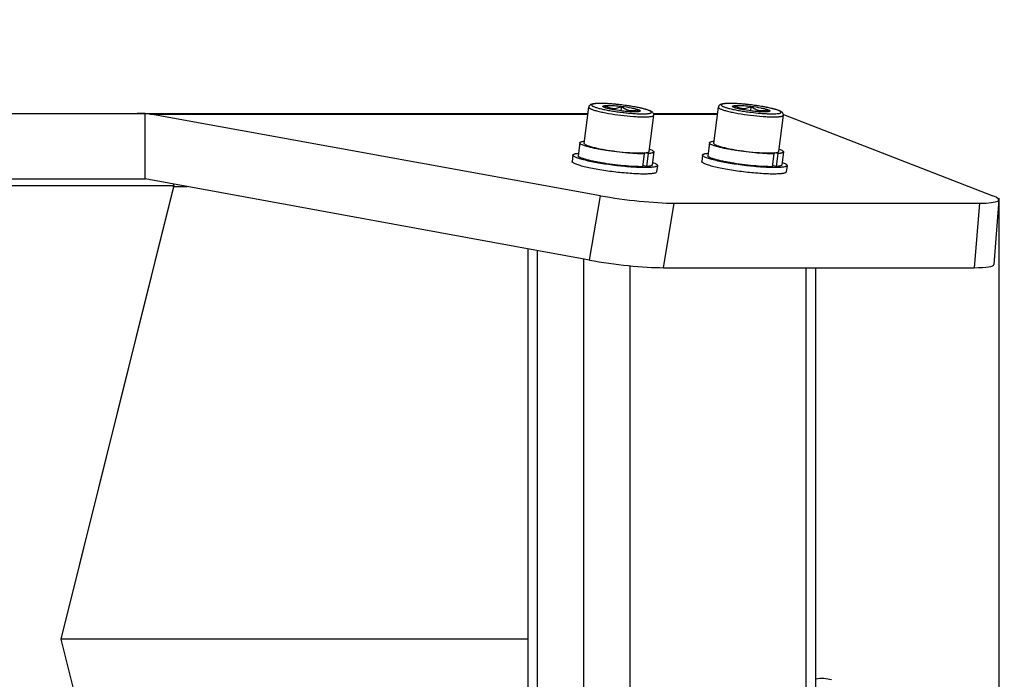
# Model space of a CAD drawing. Header units: millimetres. Extents: x 0 to 420, y 0 to 297.
# Tile 216 of 256: x 264 to 279, y 139 to 149. Entities that reach past the tile are written whole.
import ezdxf

# ---------------------------------------------------------------- set-up
doc = ezdxf.new("R2010")
doc.units = ezdxf.units.MM
doc.header["$LTSCALE"] = 23.1
doc.layers.get('0').update_dxf_attribs({"linetype": 'CONTINUOUS'})
doc.layers.add('DIM_PILOTEES', color=7, linetype='CONTINUOUS')
doc.styles.get("Standard").update_dxf_attribs({"font": 'txt', "width": 0.7})
doc.dimstyles.new('DIMSTYLE_1', dxfattribs={"dimtxt": 2.5, "dimasz": 3.5, "dimexe": 2, "dimexo": 0, "dimtad": 1, "dimdec": 0, "dimlfac": 10, "dimdsep": 46, "dimtxsty": 'Standard', "dimblk": '_FILLED', "dimblk1": '_FILLED', "dimblk2": '_FILLED', "dimcen": 0.09, "dimazin": 2, "dimtp": 1.2, "dimtm": 1.2, "dimtfac": 1, "dimtdec": 0, "dimtofl": 0, "dimtmove": 0, "dimatfit": 3, "dimldrblk": '_FILLED', "dimfxl": 0, "dimtolj": 1, "dimarcsym": 0})
doc.dimstyles.new('DIMSTYLE_4', dxfattribs={"dimtxt": 2.5, "dimasz": 3.5, "dimexe": 2, "dimexo": 0, "dimtad": 1, "dimdec": 0, "dimlfac": 10, "dimdsep": 46, "dimtxsty": 'Standard', "dimblk": '_FILLED', "dimblk1": '_FILLED', "dimblk2": '_FILLED', "dimcen": 0.09, "dimazin": 2, "dimtp": 0.8, "dimtm": 0.8, "dimtfac": 1, "dimtdec": 0, "dimtofl": 0, "dimtmove": 0, "dimatfit": 3, "dimldrblk": '_FILLED', "dimfxl": 0, "dimtolj": 1, "dimarcsym": 0})

# ---------------------------------------------------------------- blocks, each defined once
blk = doc.blocks.new('_FILLED')
at = {"color": 0, "linetype": 'ByBlock'}
blk.add_solid([(0, 0), (-1, 0.1429), (-1, -0.1429)], dxfattribs=at)
blk = doc.blocks.new('*D1')
at = {"layer": 'DIM_PILOTEES', "color": 2, "linetype": 'Continuous'}
for p, q in [((273.915, 254.209), (213.22, 254.209)), ((215.22, 254.209), (215.22, 191.828)), ((215.22, 129.447), (215.22, 191.828)), ((273.941, 129.447), (213.22, 129.447))]:
    blk.add_line(p, q, dxfattribs=at)
at = {"layer": 'DIM_PILOTEES', "color": 2, "linetype": 'Continuous', "xscale": 3.5, "yscale": 3.5, "zscale": 3.5}
for p, rotation in [((215.22, 254.209), 90), ((215.22, 129.447), 270)]:
    blk.add_blockref('_FILLED', p, dxfattribs=dict(at, rotation=rotation))
at = {"layer": 'DIM_PILOTEES', "color": 2, "linetype": 'Continuous', "insert": (212.095, 191.664), "char_height": 2.5, "width": 10.98214, "attachment_point": 2, "rotation": 90, "line_spacing_factor": 0.9}
blk.add_mtext('{\\ftxt;\\W0.0001;\\H0.0001;\\~}{\\ftxt;\\W2.9285714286;\\H2.5; }{\\ftxt;\\W0.0001;\\H0.0001;\\~}', dxfattribs=at)
blk = doc.blocks.new('*D6')
at = {"layer": 'DIM_PILOTEES', "color": 2, "linetype": 'Continuous'}
for p, q in [((232.56, 146.449), (232.56, 118.878)), ((278.981, 146.449), (278.981, 118.878)), ((232.56, 120.878), (255.771, 120.878)), ((278.981, 120.878), (255.771, 120.878))]:
    blk.add_line(p, q, dxfattribs=at)
at = {"layer": 'DIM_PILOTEES', "color": 2, "linetype": 'Continuous', "xscale": 3.5, "yscale": 3.5, "zscale": 3.5, "rotation": 180}
blk.add_blockref('_FILLED', (232.56, 120.878), dxfattribs=at)
at = {"layer": 'DIM_PILOTEES', "color": 2, "linetype": 'Continuous', "xscale": 3.5, "yscale": 3.5, "zscale": 3.5}
blk.add_blockref('_FILLED', (278.981, 120.878), dxfattribs=at)
at = {"layer": 'DIM_PILOTEES', "color": 2, "linetype": 'Continuous', "insert": (254.373, 124.003), "char_height": 2.5, "width": 8.83929, "attachment_point": 2, "line_spacing_factor": 0.9}
blk.add_mtext('{\\ftxt;\\W0.0001;\\H0.0001;\\~}{\\ftxt;\\W2.3571428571;\\H2.5; }{\\ftxt;\\W0.0001;\\H0.0001;\\~}', dxfattribs=at)

msp = doc.modelspace()

# ---------------------------------------------------------------- linework, layer by layer
at = {"color": 7, "linetype": 'Continuous'}
for p, q in [((272.6484, 147.2838), (272.7165, 147.8355)), ((272.9667, 147.8271), (272.9668, 147.8279)), ((273.2112, 147.7792), (273.2198, 147.8488)), ((274.6283, 147.2838), (274.6964, 147.8355)), ((274.9466, 147.8271), (274.9467, 147.8279)), ((275.1911, 147.7792), (275.1997, 147.8488)), ((238.8359, 147.742), (272.7049, 147.742)), ((265.9423, 146.742), (265.9423, 147.7382)), ((266.0245, 147.7271), (272.7031, 147.7271)), ((272.8943, 146.4851), (266.0245, 147.7271)), ((273.4625, 147.7657), (273.4668, 147.8009)), ((273.4631, 147.7671), (273.463, 147.7656)), ((273.6409, 147.1614), (273.7089, 147.7131)), ((273.7033, 147.742), (274.6848, 147.742)), ((273.7085, 147.7271), (274.683, 147.7271)), ((275.4424, 147.7657), (275.4467, 147.8009)), ((275.443, 147.7671), (275.4429, 147.7656)), ((275.6208, 147.1614), (275.6888, 147.7131)), ((275.6887, 147.7252), (278.8873, 146.4851)), ((272.579, 147.2924), (272.5547, 147.0954)), ((274.5589, 147.2924), (274.5346, 147.0954)), ((272.4753, 147.1051), (272.4631, 147.0066)), ((272.4752, 147.1046), (272.4753, 147.1051)), ((273.5111, 147.1369), (273.5624, 147.1249)), ((273.5624, 147.1249), (273.5381, 146.9278)), ((273.6229, 147.1273), (273.5706, 147.1395)), ((273.6229, 147.1273), (273.5986, 146.9302)), ((273.7104, 147.1529), (273.6861, 146.9559)), ((274.4552, 147.1051), (274.443, 147.0066)), ((274.4551, 147.1046), (274.4552, 147.1051)), ((275.491, 147.1369), (275.5423, 147.1249)), ((275.5423, 147.1249), (275.518, 146.9278)), ((275.6028, 147.1273), (275.5505, 147.1395)), ((275.6028, 147.1273), (275.5785, 146.9302)), ((275.6903, 147.1529), (275.666, 146.9559)), ((272.4631, 147.0061), (272.4631, 147.0066)), ((273.5986, 146.9302), (273.5401, 146.9439)), ((273.7655, 146.9461), (273.7534, 146.8475)), ((273.7656, 146.9466), (273.7655, 146.9461)), ((274.443, 147.0061), (274.443, 147.0066)), ((275.5785, 146.9302), (275.52, 146.9439)), ((275.7454, 146.9461), (275.7333, 146.8475)), ((275.7454, 146.9466), (275.7454, 146.9461)), ((245.1021, 146.642), (266.3791, 146.642)), ((245.5989, 146.742), (265.9423, 146.742)), ((266.3791, 146.642), (264.6522, 139.717)), ((272.7288, 145.5012), (265.9423, 146.742)), ((266.3746, 146.6231), (264.6522, 139.717)), ((266.3746, 146.6231), (266.375, 146.6246)), ((266.3749, 146.622), (266.3746, 146.624)), ((266.375, 146.6246), (266.5842, 146.6246)), ((272.7288, 145.5012), (272.8943, 146.4851)), ((273.8575, 145.3861), (274.0232, 146.3712)), ((274.0232, 146.3712), (278.6822, 146.3712)), ((278.6822, 146.3712), (278.6049, 145.3861)), ((278.9791, 146.4214), (278.9019, 145.4368)), ((271.7892, 133.7664), (271.7892, 145.673)), ((271.9357, 133.7932), (271.9357, 145.6462)), ((272.6428, 133.9224), (272.6428, 145.517)), ((273.3499, 134.0218), (273.3499, 145.4151)), ((273.8575, 145.3861), (278.6049, 145.3861)), ((276.0369, 134.0478), (276.0369, 145.3861)), ((276.1833, 134.0478), (276.1833, 145.3861)), ((276.1854, 139.1065), (276.1854, 145.3861)), ((271.7892, 139.717), (264.6522, 139.717)), ((264.6522, 139.717), (266.3745, 132.811)), ((264.6522, 139.717), (266.3791, 132.792))]:
    msp.add_line(p, q, dxfattribs=at)
for centre, radius, start, end in [((278.7539, 147.2125), 5.8197, 173.59645, 173.93053), ((280.7338, 147.2125), 5.8197, 173.59645, 173.93053), ((273.0706, 148.1284), 0.3187, 250.97464, 251.28338), ((280.7882, 146.9837), 7.3669, 173.63154, 173.89545), ((275.0505, 148.1284), 0.3187, 250.97464, 251.28338), ((282.7681, 146.9837), 7.3669, 173.63154, 173.89545), ((275.6422, 147.7189), 0.047, 352.95995, 359.73202), ((276.2756, 138.5745), 0.54, 73.87238, 99.84184)]:
    msp.add_arc(centre, radius, start, end, dxfattribs=at)
for centre, major_axis, ratio, start_param, end_param in [((265.8199, 146.742), (1.4142, 0), 0.7071068, 1.4841583, 1.5707963), ((265.8588, 146.742), (0, 1), 0.9644726, -0.1726293, -0.086638), ((266.3054, 146.642), (0.0244, 0.0985), 0.7072147, 4.7115188, 5.0413492), ((266.3353, 146.642), (0.0301, 0.0992), 0.4067094, -1.4480475, -1.2524732), ((273.3266, 146.543), (0.9935, -0.1222), 0.1214653, -2.0060504, -0.7789153), ((277.9856, 146.543), (0.9935, -0.1222), 0.1214653, -0.7789153, 0.4482197), ((273.1613, 145.5597), (0.9932, -0.1236), 0.1228058, -2.0059418, -0.7788067), ((277.9085, 145.5597), (0.9934, -0.1236), 0.1227766, -0.7786896, 0.005595)]:
    msp.add_ellipse(centre, major_axis=major_axis, ratio=ratio, start_param=start_param, end_param=end_param, dxfattribs=at)
for points, knots in [([(272.7165, 147.8355), (272.7158, 147.8304), (272.7242, 147.822), (272.7368, 147.8145), (272.753, 147.8068), (272.7733, 147.799), (272.7979, 147.7909), (272.8265, 147.7826), (272.8717, 147.7709), (272.936, 147.7567), (273.0528, 147.7348), (273.1452, 147.7214), (273.2089, 147.7136)], [0, 0, 0, 0, 0.0298662, 0.0558568, 0.0901092, 0.1326114, 0.1831143, 0.2412239, 0.3064382, 0.4557412, 0.6254855, 1, 1, 1, 1]), ([(273.2211, 147.8699), (273.1904, 147.8736), (273.1303, 147.8802), (273.0429, 147.8877), (272.9622, 147.8923), (272.8912, 147.8938), (272.8391, 147.8926), (272.8038, 147.8895), (272.7821, 147.8864), (272.7627, 147.882), (272.7439, 147.8749), (272.7251, 147.861), (272.7176, 147.8448), (272.7165, 147.8355)], [0, 0, 0, 0, 0.1749826, 0.3429695, 0.4975882, 0.6332467, 0.7457392, 0.792683, 0.833758, 0.8702413, 0.9055386, 0.9470837, 1, 1, 1, 1]), ([(273.2211, 147.8696), (273.1914, 147.8732), (273.1331, 147.8796), (273.0484, 147.8869), (272.9701, 147.8915), (272.9103, 147.893), (272.868, 147.8925), (272.8411, 147.8914), (272.8178, 147.8896), (272.7983, 147.8871), (272.7828, 147.884), (272.7726, 147.8807), (272.7666, 147.8774), (272.7629, 147.8746), (272.76, 147.8696), (272.763, 147.8626), (272.7699, 147.8567), (272.7806, 147.8501), (272.7955, 147.8433), (272.8143, 147.8361), (272.8371, 147.8286), (272.8634, 147.821), (272.905, 147.8103), (272.964, 147.7973), (273.0417, 147.7827), (273.1261, 147.7693), (273.1843, 147.7615), (273.214, 147.7579)], [0, 0, 0, 0, 0.095402, 0.1870587, 0.2715115, 0.3455961, 0.3778804, 0.4065947, 0.431495, 0.4523919, 0.4691702, 0.4818386, 0.4867129, 0.4907197, 0.4968835, 0.5033044, 0.5126767, 0.5259447, 0.5433355, 0.5648339, 0.5903117, 0.6195706, 0.6523594, 0.7273104, 0.8124087, 0.9044635, 1, 1, 1, 1]), ([(272.9327, 147.8445), (272.932, 147.8454), (272.9308, 147.8472), (272.9312, 147.8506), (272.9337, 147.8533), (272.9401, 147.8567), (272.9527, 147.8597), (272.9638, 147.861), (272.9705, 147.8616)], [0, 0, 0, 0, 0.0706261, 0.1291702, 0.1983066, 0.2932316, 0.5793433, 1, 1, 1, 1]), ([(272.9667, 147.8271), (272.9591, 147.8297), (272.9489, 147.8336), (272.9377, 147.8399), (272.9339, 147.8429), (272.9327, 147.8445)], [0, 0, 0, 0, 0.6273512, 0.8446768, 1, 1, 1, 1]), ([(272.9705, 147.8616), (272.9858, 147.863), (273.0211, 147.8638), (273.0795, 147.8619), (273.1473, 147.8569), (273.1951, 147.8518), (273.2198, 147.8488)], [0, 0, 0, 0, 0.1841705, 0.4231401, 0.7012691, 1, 1, 1, 1]), ([(272.9705, 147.8616), (272.9884, 147.8496), (273.0169, 147.8336), (273.0582, 147.8206), (273.0905, 147.8161), (273.1235, 147.8173), (273.1676, 147.826), (273.1993, 147.8388), (273.2198, 147.8488)], [0, 0, 0, 0, 0.2452426, 0.3675364, 0.4903862, 0.6147332, 0.7411947, 1, 1, 1, 1]), ([(273.214, 147.7579), (273.2437, 147.7542), (273.302, 147.7478), (273.3867, 147.7405), (273.465, 147.7359), (273.5248, 147.7344), (273.5671, 147.7349), (273.594, 147.736), (273.6173, 147.7378), (273.6368, 147.7403), (273.6523, 147.7434), (273.6625, 147.7468), (273.6685, 147.75), (273.6722, 147.7529), (273.6751, 147.7579), (273.6722, 147.7648), (273.6652, 147.7708), (273.6545, 147.7773), (273.6396, 147.7841), (273.6208, 147.7913), (273.5981, 147.7988), (273.5717, 147.8064), (273.5301, 147.8171), (273.4711, 147.8301), (273.3934, 147.8447), (273.3091, 147.8581), (273.2508, 147.8659), (273.2211, 147.8696)], [0, 0, 0, 0, 0.095402, 0.1870587, 0.2715115, 0.3455961, 0.3778804, 0.4065947, 0.431495, 0.4523919, 0.4691702, 0.4818386, 0.4867129, 0.4907197, 0.4968835, 0.5033044, 0.5126767, 0.5259447, 0.5433355, 0.5648339, 0.5903117, 0.6195706, 0.6523594, 0.7273104, 0.8124087, 0.9044635, 1, 1, 1, 1]), ([(273.2198, 147.8488), (273.2374, 147.8342), (273.2653, 147.8141), (273.3063, 147.795), (273.3383, 147.7858), (273.371, 147.7823), (273.4146, 147.785), (273.4463, 147.7936), (273.4668, 147.8009)], [0, 0, 0, 0, 0.2584036, 0.3848274, 0.5092397, 0.6322147, 0.7546353, 1, 1, 1, 1]), ([(273.2198, 147.8488), (273.2676, 147.8429), (273.3353, 147.8327), (273.4175, 147.8152), (273.452, 147.8059), (273.4668, 147.8009)], [0, 0, 0, 0, 0.5743221, 0.8139601, 1, 1, 1, 1]), ([(273.7089, 147.7131), (273.7101, 147.7225), (273.7067, 147.7402), (273.6916, 147.7582), (273.675, 147.7697), (273.6569, 147.7788), (273.6363, 147.7871), (273.6023, 147.7987), (273.5513, 147.8127), (273.4809, 147.8286), (273.4004, 147.8438), (273.3127, 147.8579), (273.252, 147.8661), (273.2211, 147.8699)], [0, 0, 0, 0, 0.0526633, 0.0939167, 0.1290502, 0.1655129, 0.2066619, 0.253741, 0.3665958, 0.5026189, 0.6574715, 0.8254309, 1, 1, 1, 1]), ([(274.6964, 147.8355), (274.6957, 147.8304), (274.7041, 147.822), (274.7167, 147.8145), (274.7329, 147.8068), (274.7532, 147.799), (274.7778, 147.7909), (274.8064, 147.7826), (274.8516, 147.7709), (274.9159, 147.7567), (275.0327, 147.7348), (275.1251, 147.7214), (275.1888, 147.7136)], [0, 0, 0, 0, 0.0298662, 0.0558568, 0.0901092, 0.1326114, 0.1831143, 0.2412239, 0.3064382, 0.4557412, 0.6254855, 1, 1, 1, 1]), ([(275.201, 147.8699), (275.1703, 147.8736), (275.1102, 147.8802), (275.0228, 147.8877), (274.9421, 147.8923), (274.871, 147.8938), (274.819, 147.8926), (274.7837, 147.8895), (274.762, 147.8864), (274.7425, 147.882), (274.7238, 147.8749), (274.705, 147.861), (274.6975, 147.8448), (274.6964, 147.8355)], [0, 0, 0, 0, 0.1749826, 0.3429695, 0.4975882, 0.6332467, 0.7457392, 0.792683, 0.833758, 0.8702413, 0.9055386, 0.9470837, 1, 1, 1, 1]), ([(275.201, 147.8696), (275.1713, 147.8732), (275.113, 147.8796), (275.0283, 147.8869), (274.95, 147.8915), (274.8902, 147.893), (274.8479, 147.8925), (274.821, 147.8914), (274.7977, 147.8896), (274.7782, 147.8871), (274.7627, 147.884), (274.7525, 147.8807), (274.7465, 147.8774), (274.7428, 147.8746), (274.7399, 147.8696), (274.7429, 147.8626), (274.7498, 147.8567), (274.7605, 147.8501), (274.7754, 147.8433), (274.7942, 147.8361), (274.8169, 147.8286), (274.8433, 147.821), (274.8849, 147.8103), (274.9439, 147.7973), (275.0216, 147.7827), (275.1059, 147.7693), (275.1642, 147.7615), (275.1939, 147.7579)], [0, 0, 0, 0, 0.095402, 0.1870587, 0.2715115, 0.3455961, 0.3778804, 0.4065947, 0.431495, 0.4523919, 0.4691702, 0.4818386, 0.4867129, 0.4907197, 0.4968835, 0.5033044, 0.5126767, 0.5259447, 0.5433355, 0.5648339, 0.5903117, 0.6195706, 0.6523594, 0.7273104, 0.8124087, 0.9044635, 1, 1, 1, 1]), ([(274.9126, 147.8445), (274.9119, 147.8454), (274.9107, 147.8472), (274.9111, 147.8506), (274.9136, 147.8533), (274.92, 147.8567), (274.9326, 147.8597), (274.9437, 147.861), (274.9504, 147.8616)], [0, 0, 0, 0, 0.0706261, 0.1291702, 0.1983066, 0.2932316, 0.5793433, 1, 1, 1, 1]), ([(274.9466, 147.8271), (274.939, 147.8297), (274.9288, 147.8336), (274.9176, 147.8399), (274.9138, 147.8429), (274.9126, 147.8445)], [0, 0, 0, 0, 0.6273512, 0.8446768, 1, 1, 1, 1]), ([(274.9504, 147.8616), (274.9657, 147.863), (275.001, 147.8638), (275.0594, 147.8619), (275.1272, 147.8569), (275.175, 147.8518), (275.1997, 147.8488)], [0, 0, 0, 0, 0.1841705, 0.4231401, 0.7012691, 1, 1, 1, 1]), ([(274.9504, 147.8616), (274.9683, 147.8496), (274.9968, 147.8336), (275.0381, 147.8206), (275.0704, 147.8161), (275.1034, 147.8173), (275.1475, 147.826), (275.1792, 147.8388), (275.1997, 147.8488)], [0, 0, 0, 0, 0.2452426, 0.3675364, 0.4903862, 0.6147332, 0.7411947, 1, 1, 1, 1]), ([(275.1997, 147.8488), (275.2173, 147.8342), (275.2452, 147.8141), (275.2862, 147.795), (275.3182, 147.7858), (275.3509, 147.7823), (275.3945, 147.785), (275.4262, 147.7936), (275.4467, 147.8009)], [0, 0, 0, 0, 0.2584036, 0.3848274, 0.5092397, 0.6322147, 0.7546353, 1, 1, 1, 1]), ([(275.1997, 147.8488), (275.2475, 147.8429), (275.3152, 147.8327), (275.3973, 147.8152), (275.4319, 147.8059), (275.4467, 147.8009)], [0, 0, 0, 0, 0.5743221, 0.8139601, 1, 1, 1, 1]), ([(275.6863, 147.7351), (275.6838, 147.7422), (275.676, 147.754), (275.6604, 147.7663), (275.644, 147.7754), (275.6176, 147.787), (275.5769, 147.8004), (275.519, 147.8157), (275.4501, 147.8307), (275.3724, 147.8452), (275.2883, 147.8585), (275.2305, 147.8663), (275.201, 147.8699)], [0, 0, 0, 0, 0.0439751, 0.0797222, 0.1148908, 0.1536434, 0.2474957, 0.3647796, 0.5033496, 0.6590241, 0.8265372, 1, 1, 1, 1]), ([(275.6376, 147.7453), (275.6414, 147.7465), (275.6475, 147.7488), (275.6537, 147.7544), (275.6542, 147.7594), (275.6528, 147.7629), (275.65, 147.7665), (275.6436, 147.7719), (275.6318, 147.7787), (275.6133, 147.7868), (275.5894, 147.7952), (275.5604, 147.804), (275.5267, 147.8129), (275.4887, 147.8219), (275.4468, 147.8307), (275.3851, 147.8426), (275.3029, 147.8562), (275.2356, 147.8653), (275.201, 147.8696)], [0, 0, 0, 0, 0.0244146, 0.040017, 0.0464868, 0.0536995, 0.0626637, 0.0739104, 0.104076, 0.1449197, 0.1962977, 0.2577278, 0.3285153, 0.4078039, 0.4946049, 0.5878195, 0.7886471, 1, 1, 1, 1]), ([(273.2153, 147.7787), (273.1675, 147.7845), (273.0998, 147.7947), (273.0177, 147.8122), (272.9831, 147.8215), (272.9683, 147.8266)], [0, 0, 0, 0, 0.5743221, 0.8139601, 1, 1, 1, 1]), ([(273.2089, 147.7136), (273.2718, 147.7059), (273.3635, 147.6967), (273.4806, 147.6898), (273.5454, 147.6882), (273.5914, 147.6886), (273.6207, 147.6897), (273.6461, 147.6917), (273.6673, 147.6943), (273.6845, 147.6978), (273.6984, 147.702), (273.7083, 147.7081), (273.7089, 147.7131)], [0, 0, 0, 0, 0.3754845, 0.5451865, 0.6942578, 0.759322, 0.8172767, 0.8676325, 0.9100066, 0.9441606, 0.9700924, 1, 1, 1, 1]), ([(273.4646, 147.7658), (273.4493, 147.7645), (273.414, 147.7636), (273.3556, 147.7655), (273.2878, 147.7705), (273.24, 147.7756), (273.2153, 147.7787)], [0, 0, 0, 0, 0.1841705, 0.4231401, 0.7012691, 1, 1, 1, 1]), ([(273.5014, 147.7744), (273.4998, 147.7732), (273.4955, 147.7711), (273.4832, 147.7677), (273.4725, 147.7665), (273.4646, 147.7658)], [0, 0, 0, 0, 0.1556859, 0.3731149, 1, 1, 1, 1]), ([(273.4668, 147.8009), (273.4735, 147.7986), (273.4845, 147.7945), (273.4966, 147.7884), (273.5023, 147.7834), (273.5043, 147.7801), (273.5039, 147.7766), (273.5023, 147.7751), (273.5014, 147.7744)], [0, 0, 0, 0, 0.4221361, 0.7096982, 0.804961, 0.8737983, 0.931097, 1, 1, 1, 1]), ([(275.1952, 147.7787), (275.1474, 147.7845), (275.0797, 147.7947), (274.9976, 147.8122), (274.963, 147.8215), (274.9482, 147.8266)], [0, 0, 0, 0, 0.5743221, 0.8139601, 1, 1, 1, 1]), ([(275.1888, 147.7136), (275.2517, 147.7059), (275.3434, 147.6967), (275.4605, 147.6898), (275.5253, 147.6882), (275.5713, 147.6886), (275.6006, 147.6897), (275.626, 147.6917), (275.6472, 147.6943), (275.6644, 147.6978), (275.6783, 147.702), (275.6882, 147.7081), (275.6888, 147.7131)], [0, 0, 0, 0, 0.3754845, 0.5451865, 0.6942578, 0.759322, 0.8172767, 0.8676325, 0.9100066, 0.9441606, 0.9700924, 1, 1, 1, 1]), ([(275.1939, 147.7579), (275.2428, 147.7519), (275.3146, 147.7444), (275.4076, 147.7379), (275.4701, 147.7351), (275.5253, 147.7344), (275.5719, 147.7356), (275.6084, 147.7388), (275.6292, 147.7426), (275.6376, 147.7453)], [0, 0, 0, 0, 0.3316397, 0.4862421, 0.6278868, 0.7529046, 0.8581241, 0.9410232, 1, 1, 1, 1]), ([(275.4445, 147.7658), (275.4292, 147.7645), (275.3939, 147.7636), (275.3355, 147.7655), (275.2677, 147.7705), (275.2199, 147.7756), (275.1952, 147.7787)], [0, 0, 0, 0, 0.1841705, 0.4231401, 0.7012691, 1, 1, 1, 1]), ([(275.4813, 147.7744), (275.4797, 147.7732), (275.4754, 147.7711), (275.4631, 147.7677), (275.4524, 147.7665), (275.4445, 147.7658)], [0, 0, 0, 0, 0.1556859, 0.3731149, 1, 1, 1, 1]), ([(275.4467, 147.8009), (275.4534, 147.7986), (275.4644, 147.7945), (275.4765, 147.7884), (275.4822, 147.7834), (275.4842, 147.7801), (275.4838, 147.7766), (275.4822, 147.7751), (275.4813, 147.7744)], [0, 0, 0, 0, 0.4221361, 0.7096982, 0.804961, 0.8737983, 0.931097, 1, 1, 1, 1]), ([(275.6892, 147.7187), (275.6892, 147.7201), (275.689, 147.7257), (275.6877, 147.7312), (275.6863, 147.7351)], [0, 0, 0, 0, 0.2577024, 1, 1, 1, 1]), ([(273.5624, 147.1249), (273.5182, 147.1243), (273.4212, 147.1271), (273.2676, 147.1386), (273.1028, 147.1571), (272.9655, 147.1776), (272.8613, 147.1964), (272.7916, 147.2107), (272.7383, 147.2232), (272.7001, 147.2334), (272.6684, 147.2426), (272.6356, 147.2535), (272.608, 147.2651), (272.5921, 147.2745), (272.5833, 147.2812), (272.5785, 147.2883), (272.579, 147.2924)], [0, 0, 0, 0, 0.1311989, 0.2883623, 0.4575592, 0.6237066, 0.700968, 0.7720225, 0.8353028, 0.8635921, 0.8894433, 0.9333205, 0.9661631, 0.978367, 0.9878449, 1, 1, 1, 1]), ([(272.579, 147.2924), (272.5794, 147.2956), (272.5835, 147.3004), (272.5909, 147.3044), (272.6032, 147.3091), (272.6239, 147.3135), (272.642, 147.3158), (272.6523, 147.3168)], [0, 0, 0, 0, 0.1212385, 0.2086442, 0.3186479, 0.6107296, 1, 1, 1, 1]), ([(272.6484, 147.2838), (272.6478, 147.2787), (272.6562, 147.2703), (272.6688, 147.2628), (272.685, 147.2551), (272.7052, 147.2474), (272.7299, 147.2392), (272.7585, 147.231), (272.8037, 147.2192), (272.868, 147.205), (272.9848, 147.1831), (273.0772, 147.1697), (273.1408, 147.1619)], [0, 0, 0, 0, 0.0298652, 0.0558552, 0.0901071, 0.1326089, 0.1831115, 0.2412209, 0.3064352, 0.4557386, 0.6254835, 1, 1, 1, 1]), ([(275.5423, 147.1249), (275.4981, 147.1243), (275.4011, 147.1271), (275.2475, 147.1386), (275.0827, 147.1571), (274.9454, 147.1776), (274.8412, 147.1964), (274.7715, 147.2107), (274.7182, 147.2232), (274.68, 147.2334), (274.6483, 147.2426), (274.6155, 147.2535), (274.5879, 147.2651), (274.572, 147.2745), (274.5632, 147.2812), (274.5584, 147.2883), (274.5589, 147.2924)], [0, 0, 0, 0, 0.1311989, 0.2883623, 0.4575592, 0.6237066, 0.700968, 0.7720225, 0.8353028, 0.8635921, 0.8894433, 0.9333205, 0.9661631, 0.978367, 0.9878449, 1, 1, 1, 1]), ([(274.5589, 147.2924), (274.5593, 147.2956), (274.5634, 147.3004), (274.5708, 147.3044), (274.5831, 147.3091), (274.6038, 147.3135), (274.6219, 147.3158), (274.6322, 147.3168)], [0, 0, 0, 0, 0.1212385, 0.2086442, 0.3186479, 0.6107296, 1, 1, 1, 1]), ([(274.6283, 147.2838), (274.6277, 147.2787), (274.6361, 147.2703), (274.6487, 147.2628), (274.6649, 147.2551), (274.6851, 147.2474), (274.7098, 147.2392), (274.7384, 147.231), (274.7836, 147.2192), (274.8479, 147.205), (274.9647, 147.1831), (275.0571, 147.1697), (275.1207, 147.1619)], [0, 0, 0, 0, 0.0298652, 0.0558552, 0.0901071, 0.1326089, 0.1831115, 0.2412209, 0.3064352, 0.4557386, 0.6254835, 1, 1, 1, 1]), ([(273.7655, 146.9461), (273.7647, 146.9395), (273.7517, 146.9316), (273.7336, 146.9261), (273.7111, 146.9215), (273.6834, 146.9181), (273.6502, 146.9156), (273.612, 146.9142), (273.552, 146.9136), (273.4674, 146.9158), (273.3147, 146.9248), (273.1532, 146.9411), (272.9891, 146.9632), (272.8702, 146.9821), (272.7609, 147.0026), (272.6778, 147.021), (272.6193, 147.0361), (272.5822, 147.0469), (272.5503, 147.0573), (272.5238, 147.0675), (272.5029, 147.0772), (272.4893, 147.0853), (272.4816, 147.0918), (272.477, 147.097), (272.475, 147.1017), (272.4752, 147.1046)], [0, 0, 0, 0, 0.0148931, 0.0278183, 0.0448447, 0.0659698, 0.0910738, 0.1199644, 0.1523963, 0.226689, 0.3112363, 0.4981754, 0.5935481, 0.685395, 0.7702648, 0.8449904, 0.8776745, 0.9068373, 0.93223, 0.9536561, 0.970989, 0.984215, 0.9893516, 0.9935905, 1, 1, 1, 1]), ([(272.4753, 147.1051), (272.4755, 147.1068), (272.477, 147.1105), (272.4819, 147.1149), (272.489, 147.1189), (272.4985, 147.1225), (272.5103, 147.1257), (272.5308, 147.1299), (272.5474, 147.1319), (272.5593, 147.133)], [0, 0, 0, 0, 0.0555146, 0.1232957, 0.210437, 0.3201446, 0.4537431, 0.6116761, 1, 1, 1, 1]), ([(273.5381, 146.9278), (273.4939, 146.9272), (273.3969, 146.9301), (273.2433, 146.9416), (273.0785, 146.9601), (272.9412, 146.9805), (272.837, 146.9993), (272.7673, 147.0137), (272.714, 147.0262), (272.6758, 147.0364), (272.6441, 147.0455), (272.6113, 147.0565), (272.5837, 147.068), (272.5678, 147.0775), (272.559, 147.0842), (272.5542, 147.0913), (272.5547, 147.0954)], [0, 0, 0, 0, 0.1312, 0.2883648, 0.4575631, 0.6237115, 0.700973, 0.7720274, 0.8353075, 0.8635965, 0.8894473, 0.9333238, 0.9661651, 0.9783685, 0.9878459, 1, 1, 1, 1]), ([(273.1408, 147.1619), (273.2081, 147.1537), (273.3056, 147.144), (273.4292, 147.1374), (273.4852, 147.1365), (273.5111, 147.1369)], [0, 0, 0, 0, 0.5473554, 0.7908459, 1, 1, 1, 1]), ([(273.5111, 147.1369), (273.5165, 147.1369), (273.5364, 147.1373), (273.5563, 147.1383), (273.5706, 147.1395)], [0, 0, 0, 0, 0.27479, 1, 1, 1, 1]), ([(273.5706, 147.1395), (273.5805, 147.1403), (273.5978, 147.1423), (273.6177, 147.1462), (273.6295, 147.1505), (273.6365, 147.1541), (273.6406, 147.1585), (273.6409, 147.1614)], [0, 0, 0, 0, 0.3914069, 0.6847432, 0.7947973, 0.8817127, 1, 1, 1, 1]), ([(273.7104, 147.1529), (273.7099, 147.1493), (273.7048, 147.1441), (273.6961, 147.1399), (273.6862, 147.1365), (273.6738, 147.1335), (273.6525, 147.1299), (273.6352, 147.1282), (273.6229, 147.1273)], [0, 0, 0, 0, 0.1154121, 0.2018714, 0.3119864, 0.4468442, 0.6066811, 1, 1, 1, 1]), ([(273.645, 147.1944), (273.6548, 147.1909), (273.6719, 147.1844), (273.6909, 147.175), (273.7017, 147.1674), (273.7079, 147.1617), (273.7108, 147.1561), (273.7104, 147.1529)], [0, 0, 0, 0, 0.3893049, 0.6814098, 0.7914181, 0.8788151, 1, 1, 1, 1]), ([(275.7454, 146.9461), (275.7446, 146.9395), (275.7316, 146.9316), (275.7135, 146.9261), (275.691, 146.9215), (275.6633, 146.9181), (275.6301, 146.9156), (275.5919, 146.9142), (275.5319, 146.9136), (275.4473, 146.9158), (275.2946, 146.9248), (275.1331, 146.9411), (274.969, 146.9632), (274.8501, 146.9821), (274.7408, 147.0026), (274.6577, 147.021), (274.5992, 147.0361), (274.5621, 147.0469), (274.5302, 147.0573), (274.5037, 147.0675), (274.4828, 147.0772), (274.4692, 147.0853), (274.4615, 147.0918), (274.4569, 147.097), (274.4549, 147.1017), (274.4551, 147.1046)], [0, 0, 0, 0, 0.0148931, 0.0278183, 0.0448447, 0.0659698, 0.0910738, 0.1199644, 0.1523963, 0.226689, 0.3112363, 0.4981754, 0.5935481, 0.685395, 0.7702648, 0.8449904, 0.8776745, 0.9068373, 0.93223, 0.9536561, 0.970989, 0.984215, 0.9893516, 0.9935905, 1, 1, 1, 1]), ([(274.4552, 147.1051), (274.4554, 147.1068), (274.4569, 147.1105), (274.4618, 147.1149), (274.4689, 147.1189), (274.4784, 147.1225), (274.4902, 147.1257), (274.5107, 147.1299), (274.5273, 147.1319), (274.5392, 147.133)], [0, 0, 0, 0, 0.0555146, 0.1232957, 0.210437, 0.3201446, 0.4537431, 0.6116761, 1, 1, 1, 1]), ([(275.518, 146.9278), (275.4738, 146.9272), (275.3768, 146.9301), (275.2232, 146.9416), (275.0584, 146.9601), (274.9211, 146.9805), (274.8169, 146.9993), (274.7472, 147.0137), (274.6939, 147.0262), (274.6557, 147.0364), (274.624, 147.0455), (274.5912, 147.0565), (274.5636, 147.068), (274.5477, 147.0775), (274.5389, 147.0842), (274.5341, 147.0913), (274.5346, 147.0954)], [0, 0, 0, 0, 0.1312, 0.2883648, 0.4575631, 0.6237115, 0.700973, 0.7720274, 0.8353075, 0.8635965, 0.8894473, 0.9333238, 0.9661651, 0.9783685, 0.9878459, 1, 1, 1, 1]), ([(275.1207, 147.1619), (275.188, 147.1537), (275.2855, 147.144), (275.4091, 147.1374), (275.4651, 147.1365), (275.491, 147.1369)], [0, 0, 0, 0, 0.5473554, 0.7908459, 1, 1, 1, 1]), ([(275.491, 147.1369), (275.4964, 147.1369), (275.5163, 147.1373), (275.5362, 147.1383), (275.5505, 147.1395)], [0, 0, 0, 0, 0.27479, 1, 1, 1, 1]), ([(275.5505, 147.1395), (275.5604, 147.1403), (275.5777, 147.1423), (275.5976, 147.1462), (275.6094, 147.1505), (275.6164, 147.1541), (275.6204, 147.1585), (275.6208, 147.1614)], [0, 0, 0, 0, 0.3914069, 0.6847432, 0.7947973, 0.8817127, 1, 1, 1, 1]), ([(275.6903, 147.1529), (275.6898, 147.1493), (275.6847, 147.1441), (275.676, 147.1399), (275.6661, 147.1365), (275.6537, 147.1335), (275.6324, 147.1299), (275.6151, 147.1282), (275.6028, 147.1273)], [0, 0, 0, 0, 0.1154121, 0.2018714, 0.3119864, 0.4468442, 0.6066811, 1, 1, 1, 1]), ([(275.6249, 147.1944), (275.6347, 147.1909), (275.6518, 147.1844), (275.6708, 147.175), (275.6816, 147.1674), (275.6878, 147.1617), (275.6907, 147.1561), (275.6903, 147.1529)], [0, 0, 0, 0, 0.3893049, 0.6814098, 0.7914181, 0.8788151, 1, 1, 1, 1]), ([(273.7534, 146.8476), (273.7525, 146.841), (273.7395, 146.8331), (273.7215, 146.8276), (273.699, 146.823), (273.6713, 146.8196), (273.6381, 146.8171), (273.5999, 146.8157), (273.5399, 146.8151), (273.4553, 146.8173), (273.3026, 146.8263), (273.141, 146.8426), (272.977, 146.8646), (272.8581, 146.8836), (272.7487, 146.9041), (272.6657, 146.9225), (272.6072, 146.9376), (272.5701, 146.9483), (272.5381, 146.9588), (272.5116, 146.9689), (272.4907, 146.9786), (272.4771, 146.9868), (272.4695, 146.9933), (272.4649, 146.9985), (272.4629, 147.0032), (272.4631, 147.0061)], [0, 0, 0, 0, 0.0148931, 0.0278183, 0.0448447, 0.0659698, 0.0910738, 0.1199644, 0.1523963, 0.226689, 0.3112363, 0.4981754, 0.5935481, 0.685395, 0.7702648, 0.8449904, 0.8776745, 0.9068373, 0.93223, 0.9536561, 0.970989, 0.984215, 0.9893516, 0.9935905, 1, 1, 1, 1]), ([(273.6861, 146.9559), (273.6857, 146.9523), (273.6805, 146.947), (273.6719, 146.9428), (273.6619, 146.9394), (273.6495, 146.9365), (273.6282, 146.9328), (273.6109, 146.9312), (273.5986, 146.9302)], [0, 0, 0, 0, 0.1154126, 0.2018726, 0.3119872, 0.4468459, 0.6066825, 1, 1, 1, 1]), ([(273.6909, 146.9935), (273.7019, 146.9895), (273.7212, 146.9821), (273.7427, 146.9716), (273.7551, 146.9631), (273.7622, 146.9566), (273.7658, 146.9504), (273.7656, 146.9466)], [0, 0, 0, 0, 0.3866627, 0.6783639, 0.788939, 0.8772771, 1, 1, 1, 1]), ([(275.7333, 146.8476), (275.7324, 146.841), (275.7194, 146.8331), (275.7014, 146.8276), (275.6789, 146.823), (275.6512, 146.8196), (275.618, 146.8171), (275.5798, 146.8157), (275.5198, 146.8151), (275.4352, 146.8173), (275.2825, 146.8263), (275.1209, 146.8426), (274.9569, 146.8646), (274.838, 146.8836), (274.7286, 146.9041), (274.6456, 146.9225), (274.5871, 146.9376), (274.55, 146.9483), (274.518, 146.9588), (274.4915, 146.9689), (274.4706, 146.9786), (274.457, 146.9868), (274.4494, 146.9933), (274.4448, 146.9985), (274.4428, 147.0032), (274.443, 147.0061)], [0, 0, 0, 0, 0.0148931, 0.0278183, 0.0448447, 0.0659698, 0.0910738, 0.1199644, 0.1523963, 0.226689, 0.3112363, 0.4981754, 0.5935481, 0.685395, 0.7702648, 0.8449904, 0.8776745, 0.9068373, 0.93223, 0.9536561, 0.970989, 0.984215, 0.9893516, 0.9935905, 1, 1, 1, 1]), ([(275.666, 146.9559), (275.6656, 146.9523), (275.6604, 146.947), (275.6518, 146.9428), (275.6418, 146.9394), (275.6294, 146.9365), (275.6081, 146.9328), (275.5908, 146.9312), (275.5785, 146.9302)], [0, 0, 0, 0, 0.1154126, 0.2018726, 0.3119872, 0.4468459, 0.6066825, 1, 1, 1, 1]), ([(275.6708, 146.9935), (275.6818, 146.9895), (275.7011, 146.9821), (275.7226, 146.9716), (275.735, 146.9631), (275.7421, 146.9566), (275.7457, 146.9504), (275.7454, 146.9466)], [0, 0, 0, 0, 0.3866627, 0.6783639, 0.788939, 0.8772771, 1, 1, 1, 1])]:
    msp.add_open_spline(points, degree=3, knots=knots, dxfattribs=at)

# ---------------------------------------------------------------- dimensions: what is measured, and where the dimension line sits
at = {"layer": 'DIM_PILOTEES', "color": 2, "linetype": 'Continuous'}
dim = msp.add_linear_dim(base=(215.2201, 254.2086), p1=(273.9407, 129.4471), p2=(273.9153, 254.2086), angle=90, text='{\\ftxt;\\W0.0001;\\H0.0001;\\~}{\\ftxt;\\W2.9285714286;\\H2.5; }{\\ftxt;\\W0.0001;\\H0.0001;\\~}', dimstyle='DIMSTYLE_1', dxfattribs=at)
dim.commit()
dim.dimension.update_dxf_attribs({"geometry": '*D1', "text_midpoint": (215.2201, 191.3072), "dimtype": 160})
dim = msp.add_linear_dim(base=(278.9812, 120.8777), p1=(232.5599, 146.4487), p2=(278.9812, 146.4487), text='{\\ftxt;\\W0.0001;\\H0.0001;\\~}{\\ftxt;\\W2.3571428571;\\H2.5; }{\\ftxt;\\W0.0001;\\H0.0001;\\~}', dimstyle='DIMSTYLE_4', dxfattribs=at)
dim.commit()
dim.dimension.update_dxf_attribs({"geometry": '*D6', "text_midpoint": (254.0155, 120.8777), "dimtype": 160})

doc.saveas('drawing.dxf')
